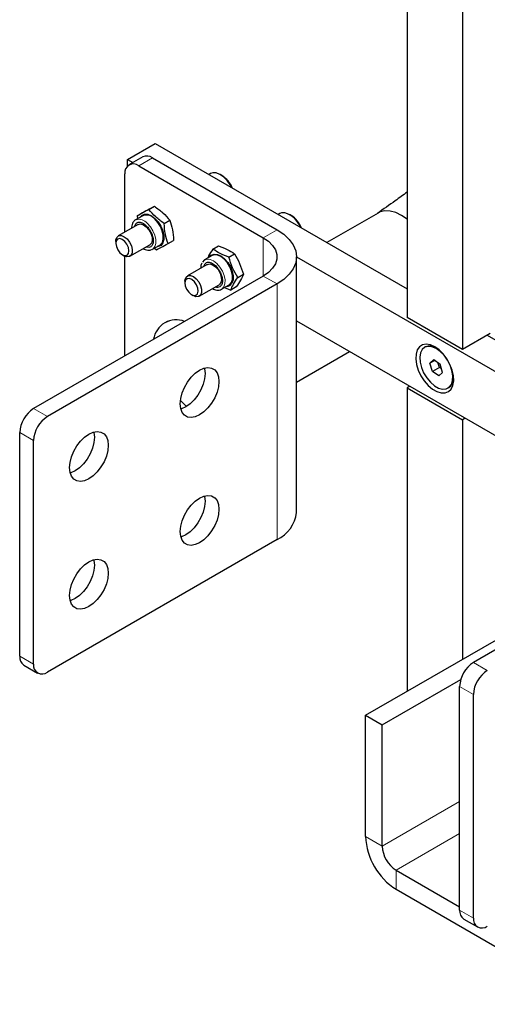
# Model space of a CAD drawing. Header units: millimetres. Extents: x 5 to 418, y 2 to 292.
# Tile 10 of 23: x 239 to 256, y 58 to 94. Entities that reach past the tile are written whole.
import ezdxf

# ---------------------------------------------------------------- set-up
doc = ezdxf.new("R2010")
doc.units = ezdxf.units.MM

msp = doc.modelspace()

# ---------------------------------------------------------------- linework, layer by layer
at = {"color": 7, "linetype": 'Continuous', "lineweight": 25}
for p, q in [((253.0092, 100.9365), (253.0092, 82.9607)), ((254.9891, 99.994), (254.9891, 81.8177)), ((243.0107, 88.6184), (244.0006, 89.1898)), ((244.0006, 89.1898), (253.0092, 83.9893)), ((243.0107, 88.6184), (243.2016, 88.5081)), ((243.0107, 88.3898), (243.0107, 88.6184)), ((243.5517, 88.7102), (243.0567, 88.4245)), ((243.9016, 88.6756), (248.3564, 86.1039)), ((242.9117, 86.0171), (242.9117, 88.104)), ((243.4067, 88.3898), (247.8614, 85.8182)), ((245.977, 88.11), (245.9241, 88.0794)), ((246.3865, 88.041), (246.3271, 88.0753)), ((243.3568, 86.606), (243.556, 86.721)), ((243.7686, 86.8261), (243.9677, 86.9411)), ((248.4519, 86.6813), (248.399, 86.6507)), ((251.9713, 86.7006), (250.1419, 85.6446)), ((243.559, 86.6058), (243.2917, 86.4515)), ((243.31, 86.4608), (243.2917, 86.4515)), ((243.3568, 86.606), (243.3686, 86.4959)), ((244.3177, 86.3262), (244.5169, 86.4412)), ((248.8614, 86.6123), (248.802, 86.6466)), ((243.3848, 86.2902), (242.6733, 85.8795)), ((242.5863, 85.6872), (242.5863, 85.6171)), ((244.4552, 85.6063), (244.6543, 85.7212)), ((243.0933, 85.152), (243.8047, 85.5627)), ((243.8723, 85.389), (243.8978, 85.4015)), ((243.8978, 85.4015), (244.1651, 85.5558)), ((243.9699, 85.443), (244.0435, 85.3862)), ((246.0622, 85.4093), (246.2613, 85.5243)), ((242.8226, 85.2079), (242.8833, 85.1728)), ((242.9117, 81.5892), (242.9117, 85.158)), ((245.8188, 84.9236), (245.7558, 84.8565)), ((246.0338, 85.1771), (245.7665, 85.0228)), ((246.6324, 85.1249), (246.8315, 85.2399)), ((249.0535, 75.9871), (249.0535, 85.1324)), ((249.0535, 85.1299), (258.9418, 79.4215)), ((245.8597, 84.8615), (245.1482, 84.4508)), ((245.7558, 84.8565), (245.7294, 84.7863)), ((247.8614, 84.4466), (239.6449, 79.7033)), ((245.0612, 84.2585), (245.0612, 84.1884)), ((246.9511, 84.3931), (247.1503, 84.508)), ((248.3564, 84.1609), (240.1398, 79.4175)), ((245.5682, 83.7233), (246.2796, 84.134)), ((246.3727, 83.9727), (246.64, 84.127)), ((246.4797, 84.0345), (246.6996, 83.9456)), ((246.8988, 84.0606), (246.6996, 83.9456)), ((245.2974, 83.7792), (245.3582, 83.7441)), ((249.0535, 82.8436), (258.6519, 77.3026)), ((254.9891, 81.8177), (253.0092, 82.9607)), ((255.979, 82.3892), (254.9891, 81.8177)), ((255.88, 82.332), (279.1438, 68.9021)), ((249.0535, 80.6516), (250.952, 81.7476)), ((253.6638, 81.908), (253.6341, 81.8909)), ((253.9672, 81.4554), (253.8293, 81.3272)), ((254.0044, 81.4283), (253.8293, 81.3272)), ((253.9672, 81.4554), (254.192, 81.2915)), ((253.9161, 81.0353), (253.8293, 81.3272)), ((254.1636, 81.1782), (253.9161, 81.0353)), ((254.1636, 81.1782), (254.1127, 81.3493)), ((254.2429, 81.1204), (254.1636, 81.1782)), ((254.2788, 80.9996), (254.192, 81.2915)), ((254.1409, 80.8715), (253.9161, 81.0353)), ((254.1409, 80.8715), (254.2788, 80.9996)), ((253.1082, 80.5029), (253.0092, 80.4457)), ((253.0092, 80.4457), (254.9891, 79.3027)), ((253.0092, 80.4457), (253.0092, 69.5861)), ((254.474, 80.4359), (254.5037, 80.4531)), ((255.0881, 79.3599), (254.9891, 79.3027)), ((254.9891, 79.3027), (254.9891, 70.7291)), ((239.1499, 70.8438), (239.1499, 78.8459)), ((239.6449, 70.5581), (239.6449, 78.5602)), ((263.6016, 75.36), (255.3851, 70.6166)), ((248.3564, 75.0156), (240.1398, 70.2723)), ((251.5243, 68.7289), (258.6519, 72.8436)), ((239.2949, 70.5234), (239.7899, 70.2376)), ((252.1182, 68.386), (254.9307, 70.0096)), ((254.8901, 61.7572), (254.8901, 69.7593)), ((255.3851, 61.4715), (255.3851, 69.4736)), ((251.5243, 64.3849), (251.5243, 68.7289)), ((251.5243, 68.7289), (252.1182, 68.386)), ((252.1182, 64.042), (252.1182, 68.386)), ((252.6132, 63.1847), (254.8901, 61.8702)), ((252.6132, 62.4988), (259.7408, 58.3841)), ((255.0351, 61.4367), (255.5301, 61.151))]:
    msp.add_line(p, q, dxfattribs=at)
at = {"color": 7, "linetype": 'Continuous', "lineweight": 18}
for p, q in [((243.9016, 88.6756), (243.4067, 88.3898)), ((247.8614, 85.8182), (248.3564, 86.1039)), ((247.8614, 84.4466), (247.8614, 85.8182)), ((248.3564, 84.1609), (247.8614, 84.4466)), ((248.3564, 75.0156), (248.3564, 84.1609)), ((239.6449, 79.7033), (240.1398, 79.4175)), ((239.6449, 78.5602), (239.1499, 78.8459)), ((239.1499, 70.8438), (239.6449, 70.5581)), ((255.3851, 70.6166), (255.88, 70.3309)), ((255.3851, 69.4736), (254.8901, 69.7593)), ((252.1182, 64.042), (254.8901, 65.6421)), ((254.8901, 64.4991), (252.6132, 63.1847)), ((252.1182, 64.042), (251.5243, 64.3849)), ((252.6132, 63.1847), (252.6132, 62.4988)), ((254.8901, 61.7572), (255.3851, 61.4715))]:
    msp.add_line(p, q, dxfattribs=at)
at = {"color": 7, "linetype": 'Continuous', "lineweight": 25, "flags": 128}
for points in [[(246.7229, 87.6183), (246.6775, 87.7051), (246.5701, 87.8613), (246.4448, 87.9909), (246.3107, 88.0844), (246.1779, 88.1349), (246.0561, 88.1385), (245.977, 88.11)], [(248.6402, 86.7086), (248.52, 86.7076), (248.4519, 86.6813)], [(253.0092, 86.484), (252.8112, 86.6174), (252.6049, 86.7157), (252.4049, 86.7693), (252.2172, 86.7766), (252.0476, 86.7373), (251.9713, 86.7006)], [(243.3379, 86.3484), (243.293, 86.3042), (243.2545, 86.215)], [(243.4604, 86.5489), (243.5199, 86.6172), (243.6165, 86.659), (243.7329, 86.654), (243.8598, 86.6026), (243.9869, 86.5088), (244.1039, 86.3804), (244.2013, 86.2277), (244.2712, 86.0631), (244.3079, 85.9), (244.3085, 85.7515), (244.273, 85.6296), (244.2041, 85.5443), (244.1076, 85.5025), (244.0665, 85.4988)], [(244.1651, 85.5558), (244.1874, 85.5706), (244.2528, 85.6517), (244.2866, 85.7676), (244.286, 85.9088), (244.2511, 86.064), (244.1846, 86.2205), (244.092, 86.3657), (243.9808, 86.4878)], [(243.3848, 86.2902), (243.3888, 86.2924), (243.4744, 86.3095), (243.5745, 86.2803), (243.677, 86.2085)], [(243.677, 86.2085), (243.7697, 86.1026), (243.8412, 85.9755), (243.883, 85.8425), (243.8901, 85.7196), (243.8615, 85.6217), (243.8047, 85.5627)], [(248.3564, 86.1039), (248.599, 85.94), (248.7941, 85.7561), (248.937, 85.557), (249.0242, 85.3473), (249.0535, 85.1324), (249.0242, 84.9174), (248.937, 84.7078), (248.7941, 84.5086), (248.599, 84.3248), (248.3564, 84.1609)], [(242.5863, 85.6872), (242.5924, 85.7526), (242.6304, 85.8415), (242.6988, 85.891), (242.7896, 85.8953), (242.8916, 85.8538), (242.9926, 85.7716), (243.0805, 85.6584), (243.1446, 85.5281), (243.1771, 85.3963), (243.1743, 85.2789), (243.1363, 85.1901), (243.0678, 85.1405), (242.9771, 85.1362), (242.8833, 85.1728)], [(242.7357, 85.2772), (242.8263, 85.2058), (242.9165, 85.1762), (242.9923, 85.1929), (243.0423, 85.2535), (243.0588, 85.3487), (243.0394, 85.4639), (242.987, 85.5817), (242.9095, 85.6842), (242.8189, 85.7556), (242.7287, 85.7853), (242.6529, 85.7685), (242.6029, 85.7079), (242.5864, 85.6128), (242.6058, 85.4975), (242.6582, 85.3797), (242.7357, 85.2772)], [(247.8614, 85.8182), (248.0497, 85.6887), (248.1961, 85.5423), (248.2963, 85.3834), (248.3471, 85.2169), (248.3471, 85.0479), (248.2963, 84.8814), (248.1961, 84.7225), (248.0497, 84.5761), (247.8614, 84.4466)], [(243.6745, 85.4875), (243.7762, 85.4768), (243.8486, 85.5026)], [(245.8406, 85.0484), (245.7534, 85.0145), (245.6847, 84.9378)], [(245.9352, 85.1201), (246.0044, 85.1955), (246.1036, 85.2321), (246.2217, 85.2218), (246.3492, 85.1653), (246.4756, 85.0672), (246.5909, 84.9355), (246.6855, 84.7809), (246.7519, 84.6158), (246.7847, 84.4536), (246.7812, 84.3075), (246.7417, 84.1893)], [(246.64, 84.127), (246.6531, 84.1353), (246.7218, 84.212), (246.7594, 84.3244), (246.7627, 84.4633), (246.7315, 84.6175), (246.6684, 84.7745), (246.5784, 84.9216), (246.4688, 85.0469), (246.3486, 85.1401), (246.2274, 85.1939), (246.1151, 85.2037), (246.0338, 85.1771)], [(245.8597, 84.8615), (245.8637, 84.8638), (245.9493, 84.8808), (246.0495, 84.8516), (246.152, 84.7797), (246.2446, 84.6738), (246.3162, 84.5467), (246.3579, 84.4137), (246.3649, 84.2908), (246.3363, 84.1929), (246.2796, 84.134)], [(245.0612, 84.2585), (245.0666, 84.3204), (245.1035, 84.4104), (245.171, 84.4614), (245.2612, 84.4672)], [(245.2203, 84.3544), (245.1407, 84.3466), (245.085, 84.2939), (245.0616, 84.2045), (245.0742, 84.0918), (245.1207, 83.973), (245.1942, 83.8663), (245.2833, 83.7878), (245.3747, 83.7496), (245.4542, 83.7574), (245.5099, 83.81), (245.5333, 83.8995), (245.5208, 84.0122), (245.4742, 84.131), (245.4008, 84.2377), (245.3116, 84.3162), (245.2203, 84.3544)], [(245.2612, 84.4672), (245.363, 84.4272), (245.4643, 84.3461), (245.5528, 84.2338), (245.6178, 84.1038), (245.6515, 83.9718), (245.6498, 83.8537), (245.613, 83.7637), (245.5454, 83.7127), (245.4552, 83.7069), (245.3582, 83.7441)], [(253.9991, 81.9153), (253.8426, 81.9846), (253.6946, 82.0078), (253.5629, 81.9838), (253.4548, 81.9139), (253.376, 81.8018), (253.3308, 81.6536), (253.3217, 81.4772), (253.349, 81.2822), (253.4114, 81.0792), (253.5055, 80.8789), (253.6262, 80.6923), (253.767, 80.5293), (253.9203, 80.3988), (254.0779, 80.3079), (254.2312, 80.2613), (254.372, 80.2617), (254.4927, 80.309), (254.5868, 80.4006), (254.6492, 80.5317), (254.6766, 80.695), (254.6674, 80.882), (254.6222, 81.0824), (254.5435, 81.2854), (254.4353, 81.4802), (254.3037, 81.6562), (254.1556, 81.8039), (253.9991, 81.9153)], [(254.2816, 80.3985), (254.4109, 80.4091), (254.5178, 80.4671), (254.5955, 80.5688), (254.6392, 80.708), (254.6462, 80.8757), (254.6159, 81.0615), (254.5504, 81.2537), (254.4536, 81.4402), (254.3318, 81.6094), (254.1925, 81.7505), (254.0445, 81.8547), (253.8971, 81.9155), (253.7596, 81.9291), (253.6406, 81.8945), (253.5475, 81.814), (253.4863, 81.6926), (253.4608, 81.538), (253.4725, 81.3598), (253.5208, 81.1693), (253.6026, 80.9784), (253.7127, 80.7992), (253.8443, 80.6428), (253.9891, 80.5191), (254.138, 80.436), (254.2816, 80.3985)], [(244.8916, 79.8743), (244.909, 80.0624), (244.9602, 80.2612), (245.0428, 80.4605), (245.1525, 80.6506), (245.2839, 80.8218), (245.4304, 80.9655), (245.5846, 81.0746), (245.7388, 81.1435), (245.8852, 81.1689), (246.0166, 81.1494), (246.1263, 81.0861), (246.2089, 80.982), (246.2601, 80.8425), (246.2775, 80.6744), (246.2601, 80.4863), (246.2089, 80.2876), (246.1263, 80.0882), (246.0166, 79.8982), (245.8852, 79.727), (245.7388, 79.5833), (245.5846, 79.4742), (245.4304, 79.4052), (245.2839, 79.3798), (245.1525, 79.3993), (245.0428, 79.4627), (244.9602, 79.5668), (244.909, 79.7063), (244.8916, 79.8743)], [(245.76, 81.1498), (245.7652, 81.1282), (245.7825, 80.9602), (245.7652, 80.7721), (245.7139, 80.5733), (245.6314, 80.374), (245.5216, 80.1839), (245.3902, 80.0127), (245.2438, 79.869), (245.0896, 79.7599), (244.9354, 79.691), (244.9142, 79.6847)], [(245.1189, 79.7775), (244.9571, 79.9284), (244.8985, 79.9907)], [(244.8985, 79.9907), (244.9803, 79.905), (245.1189, 79.7775)], [(242.3177, 78.3885), (242.3004, 78.2004), (242.2491, 78.0017), (242.1665, 77.8023), (242.0568, 77.6122), (241.9254, 77.441), (241.779, 77.2973), (241.6248, 77.1882), (241.4706, 77.1193), (241.3241, 77.0939), (241.1927, 77.1134), (241.083, 77.1768), (241.0004, 77.2808), (240.9492, 77.4204), (240.9318, 77.5884), (240.9492, 77.7765), (241.0004, 77.9752), (241.083, 78.1746), (241.1927, 78.3646), (241.3241, 78.5358), (241.4706, 78.6796), (241.6248, 78.7886), (241.779, 78.8576), (241.9254, 78.883), (242.0568, 78.8635), (242.1665, 78.8001), (242.2491, 78.6961), (242.3004, 78.5565), (242.3177, 78.3885)], [(241.8228, 78.6742), (241.8054, 78.4861), (241.7541, 78.2874), (241.6716, 78.088), (241.5618, 77.898), (241.4305, 77.7268), (241.284, 77.5831), (241.1298, 77.474), (240.9756, 77.405), (240.9544, 77.3988)], [(241.8002, 78.8638), (241.8054, 78.8423), (241.8228, 78.6742)], [(246.2775, 76.1018), (246.2601, 75.9137), (246.2089, 75.715), (246.1263, 75.5156), (246.0166, 75.3255), (245.8852, 75.1544), (245.7388, 75.0106), (245.5846, 74.9015), (245.4304, 74.8326), (245.2839, 74.8072), (245.1525, 74.8267), (245.0428, 74.8901), (244.9602, 74.9941), (244.909, 75.1337), (244.8916, 75.3017), (244.909, 75.4898), (244.9602, 75.6885), (245.0428, 75.8879), (245.1525, 76.078), (245.2839, 76.2491), (245.4304, 76.3929), (245.5846, 76.502), (245.7388, 76.5709), (245.8852, 76.5963), (246.0166, 76.5768), (246.1263, 76.5134), (246.2089, 76.4094), (246.2601, 76.2698), (246.2775, 76.1018)], [(245.76, 76.5772), (245.7652, 76.5556), (245.7825, 76.3875)], [(245.7825, 76.3875), (245.7652, 76.1994), (245.7139, 76.0007), (245.6314, 75.8013), (245.5216, 75.6113), (245.3902, 75.4401), (245.2438, 75.2964), (245.0896, 75.1873), (244.9354, 75.1183), (244.9142, 75.1121)], [(240.9318, 73.0158), (240.9492, 73.2039), (241.0004, 73.4026), (241.083, 73.602), (241.1927, 73.792), (241.3241, 73.9632), (241.4706, 74.1069), (241.6248, 74.216), (241.779, 74.285), (241.9254, 74.3103), (242.0568, 74.2909), (242.1665, 74.2275), (242.2491, 74.1234), (242.3004, 73.9839), (242.3177, 73.8158), (242.3004, 73.6278), (242.2491, 73.429), (242.1665, 73.2297), (242.0568, 73.0396), (241.9254, 72.8684), (241.779, 72.7247), (241.6248, 72.6156), (241.4706, 72.5466), (241.3241, 72.5213), (241.1927, 72.5408), (241.083, 72.6041), (241.0004, 72.7082), (240.9492, 72.8477), (240.9318, 73.0158)], [(241.8002, 74.2912), (241.8054, 74.2696), (241.8228, 74.1016), (241.8054, 73.9135), (241.7541, 73.7148), (241.6716, 73.5154), (241.5618, 73.3253), (241.4305, 73.1542), (241.284, 73.0104), (241.1298, 72.9013), (240.9756, 72.8324), (240.9544, 72.8261)]]:
    msp.add_lwpolyline(points, dxfattribs=at)
at = {"color": 7, "linetype": 'Continuous', "lineweight": 18, "flags": 128}
for points in [[(243.8978, 85.4015), (243.9201, 85.4163), (243.9855, 85.4974), (244.0194, 85.6133), (244.0188, 85.7545), (243.9838, 85.9097), (243.9173, 86.0662), (243.8247, 86.2114), (243.7135, 86.3335)], [(246.3714, 83.972), (246.3858, 83.981), (246.4546, 84.0577), (246.4921, 84.1701), (246.4954, 84.309), (246.4643, 84.4632), (246.4011, 84.6202), (246.3111, 84.7673), (246.2016, 84.8926), (246.0813, 84.9858), (245.9601, 85.0396), (245.8478, 85.0494), (245.8406, 85.0484)]]:
    msp.add_lwpolyline(points, dxfattribs=at)
at = {"color": 7, "linetype": 'Continuous', "lineweight": 25}
for centre, radius, start, end in [((243.2134, 88.153), 0.3057, 50.79671, 189.21404), ((243.6966, 88.3894), 0.3521, 54.38242, 114.30712), ((245.8828, 87.2512), 0.9368, 21.98117, 57.46976), ((248.3727, 85.8623), 0.8876, 21.6394, 72.46354), ((243.6881, 86.2545), 0.3743, 38.56906, 110.18918), ((248.3554, 85.8207), 0.9395, 22.03506, 57.41587), ((246.22, 84.2597), 0.213, 250.62154, 297.96769), ((246.5425, 84.2962), 0.2261, 269.72592, 331.79486), ((244.7505, 82.0614), 0.8193, 68.52868, 171.46595), ((244.7506, 82.0611), 0.8195, 68.54681, 171.44782), ((253.8359, 81.5614), 0.387, 57.65741, 116.40915), ((254.2735, 80.7837), 0.4029, 304.85084, 1.07185), ((240.2245, 78.797), 1.0758, 122.60548, 177.39452), ((240.7195, 78.5113), 1.0758, 122.60548, 177.39452), ((247.8454, 76.1181), 1.2152, 294.86732, 353.81254), ((239.4929, 70.806), 0.3451, 173.70115, 234.98667), ((239.9466, 70.5092), 0.3057, 170.78596, 309.20329), ((255.9647, 69.7104), 1.0758, 122.60548, 177.39452), ((256.4597, 69.4247), 1.0758, 122.60548, 177.39452), ((253.8885, 64.4925), 2.3667, 182.60548, 237.39452), ((253.1929, 64.0909), 1.0758, 182.60548, 237.39452), ((255.2331, 61.7194), 0.3451, 173.70115, 234.98667), ((255.6868, 61.4225), 0.3057, 170.78596, 309.20329)]:
    msp.add_arc(centre, radius, start, end, dxfattribs=at)
at = {"color": 7, "linetype": 'Continuous', "lineweight": 18}
msp.add_arc((243.4148, 86.0898), 0.3856, 39.20994, 105.7749, dxfattribs=at)
at = {"color": 7, "linetype": 'Continuous', "lineweight": 25}
for points, knots in [([(253.0092, 87.4436), (252.8689, 87.3421), (252.5176, 87.0878), (252.1624, 86.8379), (251.949, 86.6877)], [0, 0, 0, 0, 0.39934989, 1, 1, 1, 1]), ([(243.7686, 86.8261), (243.6874, 86.7822), (243.5221, 86.6926), (243.4126, 86.6352), (243.3568, 86.606)], [0, 0, 0, 0, 0.4912125, 1, 1, 1, 1]), ([(243.556, 86.721), (243.6372, 86.765), (243.8024, 86.8545), (243.912, 86.9119), (243.9677, 86.9411)], [0, 0, 0, 0, 0.4912125, 1, 1, 1, 1]), ([(243.9677, 86.9411), (244.0732, 86.8658), (244.2841, 86.7153), (244.4393, 86.5326), (244.5169, 86.4412)], [0, 0, 0, 0, 0.5, 1, 1, 1, 1]), ([(243.3147, 86.4597), (243.3071, 86.4573), (243.266, 86.4443), (243.212, 86.3869), (243.1679, 86.2971), (243.1496, 86.2183), (243.1517, 86.1691), (243.1522, 86.156)], [0, 0, 0, 0, 0.0698859, 0.3776858, 0.6568649, 0.9087397, 1, 1, 1, 1]), ([(243.3415, 86.347), (243.3479, 86.3522), (243.37, 86.3701), (243.4186, 86.3759), (243.492, 86.3646), (243.569, 86.3295), (243.6415, 86.2772), (243.7023, 86.2197), (243.7633, 86.1497), (243.8002, 86.091), (243.8214, 86.0573)], [0, 0, 0, 0, 0.066729, 0.2321132, 0.3629761, 0.5217946, 0.6494511, 0.7472078, 0.8548931, 1, 1, 1, 1]), ([(244.4552, 85.6063), (244.4189, 85.7162), (244.3451, 85.9399), (244.3269, 86.196), (244.3177, 86.3262)], [0, 0, 0, 0, 0.4912125, 1, 1, 1, 1]), ([(244.5169, 86.4412), (244.5532, 86.3313), (244.627, 86.1076), (244.6451, 85.8515), (244.6543, 85.7212)], [0, 0, 0, 0, 0.4912125, 1, 1, 1, 1]), ([(243.8214, 86.0573), (243.8444, 86.0129), (243.8765, 85.9508), (243.9064, 85.8583), (243.9232, 85.7835), (243.9299, 85.7026), (243.924, 85.6294), (243.9049, 85.568), (243.8789, 85.5244), (243.8556, 85.5103), (243.8457, 85.5043)], [0, 0, 0, 0, 0.1897725, 0.2653047, 0.3874079, 0.5090084, 0.6349965, 0.7638294, 0.9002715, 1, 1, 1, 1]), ([(243.5708, 85.4276), (243.5942, 85.4151), (243.6463, 85.3872), (243.7283, 85.368), (243.806, 85.3649), (243.8488, 85.3829), (243.8661, 85.3902)], [0, 0, 0, 0, 0.2297371, 0.5105845, 0.8025122, 1, 1, 1, 1]), ([(244.0435, 85.3862), (244.0971, 85.4142), (244.2063, 85.4714), (244.3712, 85.5608), (244.4552, 85.6063)], [0, 0, 0, 0, 0.4912125, 1, 1, 1, 1]), ([(246.0622, 85.4093), (246.0044, 85.3256), (245.922, 85.206), (245.8794, 85.1095), (245.8666, 85.0805)], [0, 0, 0, 0, 0.7002008, 1, 1, 1, 1]), ([(246.6324, 85.1249), (246.5253, 85.1635), (246.3072, 85.2421), (246.1448, 85.3529), (246.0622, 85.4093)], [0, 0, 0, 0, 0.4912125, 1, 1, 1, 1]), ([(246.2613, 85.5243), (246.3684, 85.4857), (246.5865, 85.4071), (246.7489, 85.2963), (246.8315, 85.2399)], [0, 0, 0, 0, 0.4912125, 1, 1, 1, 1]), ([(245.8209, 84.9215), (245.8258, 84.9255), (245.8467, 84.9421), (245.8935, 84.9471), (245.9669, 84.9359), (246.0439, 84.9008), (246.1163, 84.8485), (246.1772, 84.791), (246.2382, 84.721), (246.2751, 84.6623), (246.2963, 84.6286)], [0, 0, 0, 0, 0.0525425, 0.2204406, 0.3532928, 0.5145255, 0.6441224, 0.7433651, 0.8526873, 1, 1, 1, 1]), ([(246.9511, 84.3931), (246.8852, 84.5049), (246.7509, 84.7326), (246.6724, 84.9926), (246.6324, 85.1249)], [0, 0, 0, 0, 0.4912125, 1, 1, 1, 1]), ([(246.8315, 85.2399), (246.8975, 85.128), (247.0317, 84.9003), (247.1103, 84.6403), (247.1503, 84.508)], [0, 0, 0, 0, 0.4912125, 1, 1, 1, 1]), ([(245.6657, 84.9048), (245.6582, 84.8911), (245.6364, 84.8511), (245.6247, 84.7894), (245.6266, 84.7403), (245.6271, 84.7273)], [0, 0, 0, 0, 0.2764775, 0.8075717, 1, 1, 1, 1]), ([(246.2963, 84.6286), (246.3193, 84.5842), (246.3514, 84.5221), (246.3813, 84.4295), (246.3981, 84.3548), (246.4048, 84.2739), (246.3988, 84.2007), (246.3798, 84.1392), (246.353, 84.0947), (246.3286, 84.0801), (246.3178, 84.0735)], [0, 0, 0, 0, 0.1879184, 0.2627127, 0.383623, 0.5040356, 0.6287928, 0.756367, 0.8914761, 1, 1, 1, 1]), ([(247.1503, 84.508), (247.1223, 84.4415), (247.0663, 84.3084), (246.9546, 84.1432), (246.8988, 84.0606)], [0, 0, 0, 0, 0.5, 1, 1, 1, 1]), ([(246.0456, 83.9989), (246.0691, 83.9864), (246.1212, 83.9585), (246.2032, 83.9389), (246.2917, 83.9372), (246.3441, 83.9602), (246.3711, 83.972)], [0, 0, 0, 0, 0.2064978, 0.4589357, 0.721333, 1, 1, 1, 1])]:
    msp.add_open_spline(points, degree=3, knots=knots, dxfattribs=at)
for points in [[(244.3177, 86.3262), (244.2123, 86.4015), (244.0013, 86.5521), (243.8461, 86.7348), (243.7686, 86.8261)], [(246.6996, 83.9456), (246.7276, 84.0121), (246.7836, 84.1452), (246.8953, 84.3104), (246.9511, 84.3931)]]:
    msp.add_open_spline(points, degree=3, dxfattribs=at)

doc.saveas('drawing.dxf')
